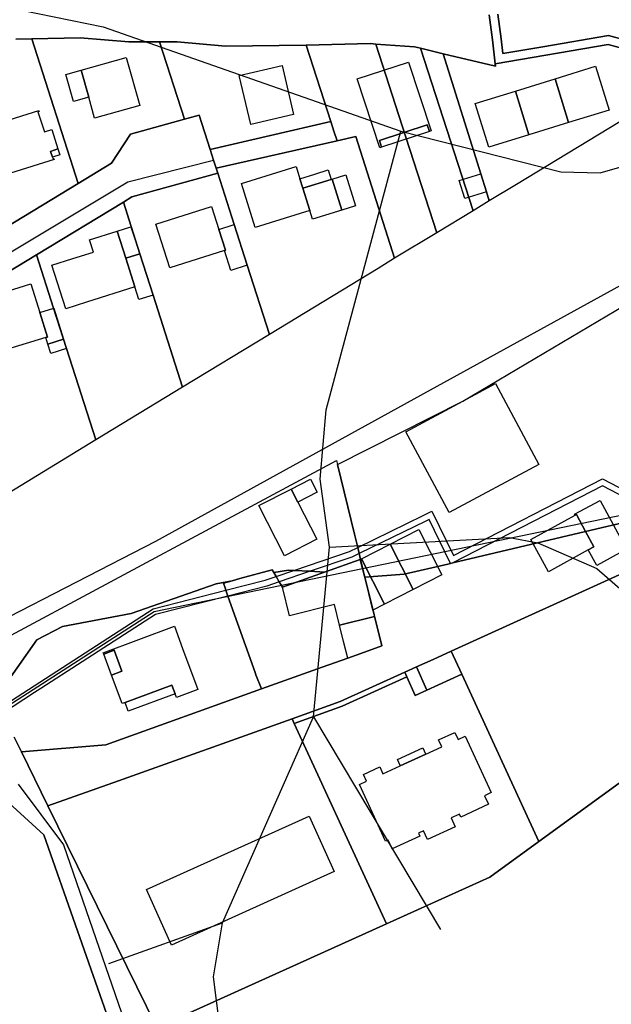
# Model space of a CAD drawing. Extents: x 577960 to 582939, y 6017202 to 6023066.
# Tile 120 of 217: x 579873 to 579989, y 6021137 to 6021331. Entities that reach past the tile are written whole.
import ezdxf

# ---------------------------------------------------------------- set-up
doc = ezdxf.new("R2010")
doc.units = 0
doc.header["$MEASUREMENT"] = 0
doc.linetypes.add('D', pattern=[0])
for name, color, linetype in [('LI__FLUR', 7, 'D'), ('LI__GEB', 7, 'Continuous'), ('LI__GEWAESSE', 7, 'D'), ('LI__STRASSE', 7, 'Continuous')]:
    doc.layers.add(name, color=color, linetype=linetype)

msp = doc.modelspace()

# ---------------------------------------------------------------- linework, layer by layer
at = {"layer": 'LI__FLUR', "color": 8, "linetype": 'D', "true_color": 0x808080}
for p, q in [((579965.049, 6021331.459), (579965.739, 6021326.56)), ((579965.739, 6021326.56), (579965.049, 6021331.459)), ((579967.429, 6021326.77), (579966.749, 6021331.578)), ((579966.749, 6021331.578), (579967.429, 6021326.77)), ((579871.995, 6021326.693), (579875.084, 6021326.763)), ((579875.084, 6021326.763), (579871.995, 6021326.693)), ((579875.084, 6021326.763), (579884.64, 6021326.953)), ((579884.64, 6021326.953), (579875.084, 6021326.763)), ((579875.084, 6021326.763), (579884.2, 6021298.244)), ((579884.2, 6021298.244), (579875.084, 6021326.763)), ((579884.64, 6021326.953), (579894.206, 6021326.153)), ((579894.206, 6021326.153), (579884.64, 6021326.953)), ((579967.748, 6021323.822), (579967.429, 6021326.77)), ((579967.429, 6021326.77), (579967.748, 6021323.822)), ((579988.561, 6021327.389), (579975.615, 6021325.171)), ((579975.615, 6021325.171), (579988.561, 6021327.389)), ((579992.419, 6021326.36), (579988.561, 6021327.389)), ((579988.561, 6021327.389), (579992.419, 6021326.36)), ((579894.206, 6021326.153), (579900.214, 6021326.163)), ((579900.214, 6021326.163), (579894.206, 6021326.153)), ((579900.214, 6021326.163), (579905.122, 6021310.949)), ((579900.214, 6021326.163), (579903.713, 6021326.163)), ((579905.122, 6021310.949), (579900.214, 6021326.163)), ((579903.713, 6021326.163), (579900.214, 6021326.163)), ((579903.713, 6021326.163), (579913.179, 6021325.273)), ((579913.179, 6021325.273), (579903.713, 6021326.163)), ((579913.179, 6021325.273), (579929.083, 6021325.472)), ((579929.083, 6021325.472), (579913.179, 6021325.273)), ((579941.708, 6021325.802), (579929.083, 6021325.472)), ((579929.083, 6021325.472), (579941.708, 6021325.802)), ((579929.083, 6021325.472), (579933.921, 6021310.478)), ((579933.921, 6021310.478), (579929.083, 6021325.472)), ((579942.788, 6021325.722), (579941.708, 6021325.802)), ((579941.708, 6021325.802), (579942.788, 6021325.722)), ((579947.986, 6021309.618), (579942.788, 6021325.722)), ((579942.788, 6021325.722), (579950.385, 6021325.152)), ((579950.385, 6021325.152), (579942.788, 6021325.722)), ((579942.788, 6021325.722), (579947.986, 6021309.618)), ((579950.385, 6021325.152), (579951.555, 6021324.872)), ((579951.555, 6021324.872), (579950.385, 6021325.152)), ((579951.555, 6021324.872), (579956.053, 6021323.802)), ((579961.921, 6021292.904), (579951.555, 6021324.872)), ((579951.555, 6021324.872), (579961.921, 6021292.904)), ((579956.053, 6021323.802), (579951.555, 6021324.872)), ((579965.739, 6021326.56), (579966.259, 6021321.842)), ((579966.259, 6021321.842), (579965.739, 6021326.56)), ((579966.259, 6021321.842), (579988.471, 6021325.65)), ((579988.471, 6021325.65), (579966.259, 6021321.842)), ((579975.615, 6021325.171), (579967.748, 6021323.822)), ((579967.748, 6021323.822), (579975.615, 6021325.171)), ((579988.471, 6021325.65), (579993.079, 6021324.4)), ((579993.079, 6021324.4), (579988.471, 6021325.65)), ((579956.053, 6021323.802), (579963.43, 6021300.181)), ((579963.43, 6021300.181), (579956.053, 6021323.802)), ((579956.053, 6021323.802), (579966.299, 6021321.373)), ((579966.299, 6021321.373), (579956.053, 6021323.802)), ((579966.299, 6021321.373), (579966.259, 6021321.842)), ((579966.259, 6021321.842), (579966.299, 6021321.373)), ((579908.011, 6021311.738), (579905.122, 6021310.949)), ((579905.122, 6021310.949), (579908.011, 6021311.738)), ((579910.18, 6021304.971), (579908.011, 6021311.738)), ((579908.011, 6021311.738), (579910.18, 6021304.971)), ((579992.589, 6021311.526), (579970.457, 6021298.082)), ((579905.122, 6021310.949), (579894.536, 6021308.01)), ((579894.536, 6021308.01), (579905.122, 6021310.949)), ((579933.921, 6021310.478), (579910.18, 6021304.971)), ((579910.18, 6021304.971), (579933.921, 6021310.478)), ((579933.921, 6021310.478), (579934.538, 6021308.566)), ((579934.538, 6021308.566), (579933.921, 6021310.478)), ((579954.773, 6021288.566), (579947.986, 6021309.618)), ((579947.986, 6021309.618), (579954.773, 6021288.566)), ((579894.536, 6021308.01), (579890.787, 6021302.243)), ((579890.787, 6021302.243), (579894.536, 6021308.01)), ((579934.538, 6021308.566), (579935.151, 6021306.669)), ((579935.151, 6021306.669), (579934.538, 6021308.566)), ((579935.151, 6021306.669), (579938.869, 6021307.509)), ((579938.869, 6021307.509), (579935.151, 6021306.669)), ((579938.869, 6021307.509), (579946.426, 6021283.588)), ((579946.426, 6021283.588), (579938.869, 6021307.509)), ((579911.37, 6021301.272), (579935.151, 6021306.669)), ((579935.151, 6021306.669), (579911.37, 6021301.272)), ((579910.854, 6021302.877), (579910.18, 6021304.971)), ((579910.18, 6021304.971), (579910.854, 6021302.877)), ((579890.787, 6021302.243), (579884.2, 6021298.244)), ((579884.2, 6021298.244), (579890.787, 6021302.243)), ((579911.37, 6021301.272), (579910.854, 6021302.877)), ((579910.854, 6021302.877), (579911.37, 6021301.272)), ((579894.816, 6021295.645), (579911.68, 6021300.303)), ((579911.68, 6021300.303), (579894.816, 6021295.645)), ((579911.68, 6021300.303), (579911.37, 6021301.272)), ((579911.37, 6021301.272), (579911.68, 6021300.303)), ((579914.928, 6021290.187), (579911.68, 6021300.303)), ((579911.68, 6021300.303), (579914.928, 6021290.187)), ((579963.43, 6021300.181), (579964.53, 6021296.643)), ((579964.53, 6021296.643), (579963.43, 6021300.181)), ((579884.2, 6021298.244), (579867.086, 6021287.869)), ((579867.086, 6021287.869), (579884.2, 6021298.244)), ((579970.457, 6021298.082), (579965.099, 6021294.833)), ((579964.53, 6021296.643), (579965.099, 6021294.833)), ((579965.099, 6021294.833), (579964.53, 6021296.643)), ((579876.043, 6021284.24), (579893.127, 6021294.616)), ((579893.127, 6021294.616), (579876.043, 6021284.24)), ((579893.127, 6021294.616), (579894.816, 6021295.645)), ((579894.816, 6021295.645), (579893.127, 6021294.616)), ((579894.666, 6021289.788), (579893.127, 6021294.616)), ((579893.127, 6021294.616), (579894.666, 6021289.788)), ((579965.099, 6021294.833), (579961.921, 6021292.904)), ((579961.921, 6021292.904), (579954.773, 6021288.566)), ((579917.487, 6021282.21), (579914.928, 6021290.187)), ((579914.928, 6021290.187), (579917.487, 6021282.21)), ((579896.375, 6021284.44), (579894.666, 6021289.788)), ((579894.666, 6021289.788), (579896.375, 6021284.44)), ((579954.773, 6021288.566), (579946.426, 6021283.588)), ((579858.989, 6021273.895), (579876.043, 6021284.24)), ((579876.043, 6021284.24), (579858.989, 6021273.895)), ((579879.392, 6021273.764), (579876.043, 6021284.24)), ((579876.043, 6021284.24), (579879.392, 6021273.764)), ((579898.974, 6021276.323), (579896.375, 6021284.44)), ((579896.375, 6021284.44), (579898.974, 6021276.323)), ((579921.866, 6021268.585), (579917.487, 6021282.21)), ((579917.487, 6021282.21), (579921.866, 6021268.585)), ((579946.426, 6021283.588), (579943.228, 6021281.549)), ((579943.228, 6021281.549), (579921.866, 6021268.585)), ((579959.871, 6021255.419), (580000.456, 6021279.498)), ((579904.762, 6021258.2), (579898.974, 6021276.323)), ((579898.974, 6021276.323), (579904.762, 6021258.2)), ((579881.921, 6021265.828), (579879.392, 6021273.764)), ((579879.392, 6021273.764), (579881.921, 6021265.828)), ((579921.866, 6021268.585), (579904.762, 6021258.2)), ((579887.678, 6021247.825), (579881.921, 6021265.828)), ((579881.921, 6021265.828), (579887.678, 6021247.825)), ((579904.762, 6021258.2), (579887.678, 6021247.825)), ((579935.221, 6021242.975), (579959.871, 6021255.419)), ((579887.678, 6021247.825), (579870.639, 6021237.4)), ((579863.547, 6021205.412), (579935.021, 6021243.785)), ((579935.021, 6021243.785), (579935.221, 6021242.975)), ((579935.221, 6021242.975), (579938.559, 6021229.301)), ((579938.559, 6021229.301), (579935.221, 6021242.975)), ((580036.222, 6021242.022), (579957.613, 6021206.267)), ((579957.613, 6021206.267), (580036.222, 6021242.022)), ((579984.043, 6021229.812), (580035.152, 6021241.892)), ((580035.152, 6021241.892), (579984.043, 6021229.812)), ((579938.559, 6021229.301), (579939.21, 6021226.645)), ((579939.21, 6021226.645), (579938.559, 6021229.301)), ((579957.901, 6021223.633), (579984.043, 6021229.812)), ((579984.043, 6021229.812), (579957.901, 6021223.633)), ((579939.21, 6021226.645), (579939.502, 6021225.453)), ((579939.502, 6021225.453), (579939.21, 6021226.645)), ((579932.711, 6021221.814), (579939.699, 6021224.293)), ((579939.699, 6021224.293), (579932.711, 6021221.814)), ((579939.502, 6021225.453), (579939.779, 6021224.322)), ((579939.779, 6021224.322), (579939.502, 6021225.453)), ((579939.699, 6021224.293), (579939.779, 6021224.322)), ((579939.779, 6021224.322), (579939.699, 6021224.293)), ((579939.779, 6021224.322), (579940.039, 6021223.263)), ((579940.039, 6021223.263), (579939.779, 6021224.322)), ((579974.833, 6021168.83), (580051.181, 6021224.309)), ((580051.181, 6021224.309), (579974.833, 6021168.83)), ((579916.038, 6021220.525), (579922.405, 6021222.284)), ((579922.405, 6021222.284), (579916.038, 6021220.525)), ((579922.405, 6021222.284), (579922.725, 6021221.734)), ((579922.725, 6021221.734), (579922.405, 6021222.284)), ((579922.725, 6021221.734), (579925.594, 6021222.184)), ((579925.594, 6021222.184), (579922.725, 6021221.734)), ((579925.594, 6021222.184), (579926.624, 6021222.13)), ((579926.624, 6021222.13), (579925.594, 6021222.184)), ((579926.624, 6021222.13), (579929.86, 6021221.962)), ((579929.86, 6021221.962), (579926.624, 6021222.13)), ((579940.039, 6021223.263), (579940.249, 6021222.413)), ((579940.249, 6021222.413), (579940.039, 6021223.263)), ((579940.249, 6021222.413), (579940.628, 6021220.844)), ((579940.628, 6021220.844), (579940.249, 6021222.413)), ((579948.376, 6021221.383), (579956.922, 6021223.402)), ((579956.922, 6021223.402), (579948.376, 6021221.383)), ((579956.922, 6021223.402), (579957.453, 6021223.527)), ((579957.453, 6021223.527), (579956.922, 6021223.402)), ((579957.453, 6021223.527), (579957.901, 6021223.633)), ((579957.901, 6021223.633), (579957.453, 6021223.527)), ((579914.538, 6021220.105), (579916.038, 6021220.525)), ((579916.038, 6021220.525), (579914.538, 6021220.105)), ((579922.725, 6021221.734), (579923.177, 6021220.959)), ((579923.177, 6021220.959), (579922.725, 6021221.734)), ((579923.177, 6021220.959), (579923.794, 6021219.902)), ((579923.794, 6021219.902), (579923.177, 6021220.959)), ((579924.405, 6021218.855), (579932.711, 6021221.814)), ((579932.711, 6021221.814), (579924.405, 6021218.855)), ((579929.86, 6021221.962), (579932.711, 6021221.814)), ((579932.711, 6021221.814), (579929.86, 6021221.962)), ((579940.628, 6021220.844), (579948.376, 6021221.383)), ((579948.376, 6021221.383), (579940.628, 6021220.844)), ((579941.028, 6021219.215), (579940.628, 6021220.844)), ((579940.628, 6021220.844), (579941.028, 6021219.215)), ((579894.626, 6021213.658), (579911.359, 6021219.525)), ((579911.359, 6021219.525), (579894.626, 6021213.658)), ((579911.359, 6021219.525), (579914.538, 6021220.105)), ((579914.538, 6021220.105), (579911.359, 6021219.525)), ((579912.809, 6021219.625), (579914.538, 6021220.105)), ((579914.538, 6021220.105), (579912.809, 6021219.625)), ((579913.119, 6021218.746), (579912.809, 6021219.625)), ((579912.809, 6021219.625), (579913.119, 6021218.746)), ((579913.297, 6021218.242), (579913.119, 6021218.746)), ((579913.119, 6021218.746), (579913.297, 6021218.242)), ((579913.699, 6021217.107), (579913.297, 6021218.242)), ((579913.297, 6021218.242), (579913.699, 6021217.107)), ((579923.794, 6021219.902), (579924.405, 6021218.855)), ((579924.405, 6021218.855), (579923.794, 6021219.902)), ((579943.937, 6021207.299), (579941.028, 6021219.215)), ((579941.028, 6021219.215), (579943.937, 6021207.299)), ((579919.016, 6021202.082), (579913.699, 6021217.107)), ((579913.699, 6021217.107), (579919.016, 6021202.082)), ((579881.141, 6021211.09), (579894.626, 6021213.658)), ((579894.626, 6021213.658), (579881.141, 6021211.09)), ((579876.103, 6021208.501), (579881.141, 6021211.09)), ((579881.141, 6021211.09), (579876.103, 6021208.501)), ((579867.986, 6021196.95), (579876.103, 6021208.501)), ((579876.103, 6021208.501), (579867.986, 6021196.95)), ((579940.518, 6021206.07), (579943.937, 6021207.299)), ((579943.937, 6021207.299), (579940.518, 6021206.07)), ((579932.232, 6021203.101), (579937.25, 6021204.9)), ((579937.25, 6021204.9), (579932.232, 6021203.101)), ((579937.25, 6021204.9), (579940.518, 6021206.07)), ((579940.518, 6021206.07), (579937.25, 6021204.9)), ((579957.613, 6021206.267), (579954.033, 6021204.63)), ((579954.033, 6021204.63), (579957.613, 6021206.267)), ((579957.613, 6021206.267), (579959.674, 6021201.734)), ((579959.674, 6021201.734), (579957.613, 6021206.267)), ((579920.286, 6021198.823), (579932.232, 6021203.101)), ((579932.232, 6021203.101), (579920.286, 6021198.823)), ((579950.754, 6021203.143), (579948.486, 6021202.111)), ((579948.486, 6021202.111), (579950.754, 6021203.143)), ((579954.033, 6021204.63), (579950.754, 6021203.143)), ((579950.754, 6021203.143), (579954.033, 6021204.63)), ((579952.817, 6021198.594), (579950.754, 6021203.143)), ((579950.754, 6021203.143), (579952.817, 6021198.594)), ((579919.186, 6021201.612), (579919.016, 6021202.082)), ((579919.016, 6021202.082), (579919.186, 6021201.612)), ((579920.286, 6021198.823), (579919.186, 6021201.612)), ((579919.186, 6021201.612), (579920.286, 6021198.823)), ((579948.486, 6021202.111), (579935.78, 6021196.324)), ((579935.78, 6021196.324), (579948.486, 6021202.111)), ((579936.16, 6021195.412), (579948.902, 6021201.19)), ((579948.902, 6021201.19), (579936.16, 6021195.412)), ((579948.902, 6021201.19), (579948.486, 6021202.111)), ((579948.486, 6021202.111), (579948.902, 6021201.19)), ((579948.902, 6021201.19), (579950.547, 6021197.555)), ((579950.547, 6021197.555), (579948.902, 6021201.19)), ((579952.817, 6021198.594), (579959.674, 6021201.734)), ((579959.674, 6021201.734), (579952.817, 6021198.594)), ((579959.674, 6021201.734), (579974.833, 6021168.83)), ((579974.833, 6021168.83), (579959.674, 6021201.734)), ((579889.647, 6021187.849), (579920.286, 6021198.823)), ((579920.286, 6021198.823), (579889.647, 6021187.849)), ((579950.547, 6021197.555), (579952.817, 6021198.594)), ((579952.817, 6021198.594), (579950.547, 6021197.555)), ((579935.78, 6021196.324), (579926.334, 6021192.943)), ((579926.334, 6021192.943), (579935.78, 6021196.324)), ((579926.732, 6021192.042), (579936.16, 6021195.412)), ((579936.16, 6021195.412), (579926.732, 6021192.042)), ((579926.334, 6021192.943), (579892.146, 6021180.752)), ((579892.146, 6021180.752), (579926.334, 6021192.943)), ((579926.334, 6021192.943), (579926.732, 6021192.042)), ((579926.732, 6021192.042), (579926.334, 6021192.943)), ((579944.867, 6021152.611), (579926.732, 6021192.042)), ((579926.732, 6021192.042), (579944.867, 6021152.611)), ((579873.054, 6021186.42), (579871.634, 6021189.309)), ((579871.634, 6021189.309), (579873.054, 6021186.42)), ((579873.054, 6021186.42), (579889.647, 6021187.849)), ((579889.647, 6021187.849), (579873.054, 6021186.42)), ((579878.272, 6021175.794), (579873.054, 6021186.42)), ((579873.054, 6021186.42), (579878.272, 6021175.794)), ((579865.696, 6021180.872), (579877.492, 6021170.136)), ((579877.492, 6021170.136), (579865.696, 6021180.872)), ((579892.146, 6021180.752), (579878.272, 6021175.794)), ((579878.272, 6021175.794), (579892.146, 6021180.752)), ((579878.272, 6021175.794), (579899.724, 6021132.218)), ((579899.724, 6021132.218), (579878.272, 6021175.794)), ((579877.492, 6021170.136), (579892.036, 6021128.682)), ((579892.036, 6021128.682), (579877.492, 6021170.136)), ((579965.211, 6021161.774), (579974.833, 6021168.83)), ((579974.833, 6021168.83), (579965.211, 6021161.774)), ((579944.867, 6021152.611), (579965.211, 6021161.774)), ((579965.211, 6021161.774), (579944.867, 6021152.611)), ((579899.724, 6021132.218), (579944.867, 6021152.611)), ((579944.867, 6021152.611), (579899.724, 6021132.218))]:
    msp.add_line(p, q, dxfattribs=at)
at = {"layer": 'LI__GEB', "color": 5, "linetype": 'D', "true_color": 0x0000ff}
for p, q in [((579884.82, 6021320.585), (579893.696, 6021323.064)), ((579893.696, 6021323.064), (579896.335, 6021313.618)), ((579915.918, 6021319.535), (579924.335, 6021321.514)), ((579924.335, 6021321.514), (579926.594, 6021311.858)), ((579939.139, 6021318.864), (579949.235, 6021322.163)), ((579949.235, 6021322.163), (579953.664, 6021308.608)), ((579978.045, 6021318.873), (579986.002, 6021321.332)), ((579986.002, 6021321.332), (579988.681, 6021312.725)), ((579881.821, 6021319.746), (579884.82, 6021320.585)), ((579883.3, 6021314.428), (579881.821, 6021319.746)), ((579886.309, 6021315.258), (579884.82, 6021320.585)), ((579884.82, 6021320.585), (579886.309, 6021315.258)), ((579918.177, 6021309.889), (579915.918, 6021319.535)), ((579943.568, 6021305.31), (579939.139, 6021318.864)), ((579970.228, 6021316.454), (579978.045, 6021318.873)), ((579978.045, 6021318.873), (579980.694, 6021310.267)), ((579980.694, 6021310.267), (579978.045, 6021318.873)), ((579886.309, 6021315.258), (579883.3, 6021314.428)), ((579887.459, 6021311.139), (579886.309, 6021315.258)), ((579962.32, 6021314.006), (579970.228, 6021316.454)), ((579970.228, 6021316.454), (579972.876, 6021307.848)), ((579972.876, 6021307.848), (579970.228, 6021316.454)), ((579896.335, 6021313.618), (579887.459, 6021311.139)), ((579964.979, 6021305.419), (579962.32, 6021314.006)), ((579867.636, 6021309.83), (579876.473, 6021312.629)), ((579876.533, 6021312.439), (579876.323, 6021312.369)), ((579876.323, 6021312.369), (579877.583, 6021308.411)), ((579876.473, 6021312.629), (579876.533, 6021312.439)), ((579926.594, 6021311.858), (579918.177, 6021309.889)), ((579988.681, 6021312.725), (579980.694, 6021310.267)), ((579952.894, 6021309.808), (579943.488, 6021306.739)), ((579953.324, 6021308.498), (579952.894, 6021309.808)), ((579980.694, 6021310.267), (579972.876, 6021307.848)), ((579877.583, 6021308.411), (579879.032, 6021308.87)), ((579879.032, 6021308.87), (579880.241, 6021305.062)), ((579953.664, 6021308.608), (579953.324, 6021308.498)), ((579972.876, 6021307.848), (579964.979, 6021305.419)), ((579943.488, 6021306.739), (579943.917, 6021305.42)), ((579943.917, 6021305.42), (579943.568, 6021305.31)), ((579880.241, 6021305.062), (579878.802, 6021304.602)), ((579878.802, 6021304.602), (579879.172, 6021303.433)), ((579879.512, 6021303.023), (579870.895, 6021300.284)), ((579879.172, 6021303.433), (579879.252, 6021303.163)), ((579879.252, 6021303.163), (579879.452, 6021303.223)), ((579879.452, 6021303.223), (579879.512, 6021303.023)), ((579916.338, 6021298.263), (579927.094, 6021301.632)), ((579927.094, 6021301.632), (579927.853, 6021299.203)), ((579934.161, 6021299.113), (579936.88, 6021299.962)), ((579936.88, 6021299.962), (579938.779, 6021293.874)), ((579959.182, 6021298.862), (579963.43, 6021300.181)), ((579963.43, 6021300.181), (579964.53, 6021296.643)), ((579919.047, 6021289.617), (579916.338, 6021298.263)), ((579927.853, 6021299.203), (579928.443, 6021297.323)), ((579928.443, 6021297.323), (579933.971, 6021299.053)), ((579933.971, 6021299.053), (579934.161, 6021299.113)), ((579934.161, 6021299.113), (579936.06, 6021293.025)), ((579936.06, 6021293.025), (579934.161, 6021299.113)), ((579960.291, 6021295.323), (579959.182, 6021298.862)), ((579928.443, 6021297.323), (579929.803, 6021292.985)), ((579929.803, 6021292.985), (579928.443, 6021297.323)), ((579964.53, 6021296.643), (579960.291, 6021295.323)), ((579938.779, 6021293.874), (579936.06, 6021293.025)), ((579899.514, 6021290.257), (579910.46, 6021293.765)), ((579910.46, 6021293.765), (579911.919, 6021289.227)), ((579929.803, 6021292.985), (579919.047, 6021289.617)), ((579930.353, 6021291.236), (579929.803, 6021292.985)), ((579936.06, 6021293.025), (579930.353, 6021291.236)), ((579902.263, 6021281.671), (579899.514, 6021290.257)), ((579911.919, 6021289.227), (579914.928, 6021290.187)), ((579914.928, 6021290.187), (579917.487, 6021282.21)), ((579886.459, 6021287.219), (579891.897, 6021288.918)), ((579891.897, 6021288.918), (579893.596, 6021283.56)), ((579911.919, 6021289.227), (579913.209, 6021285.179)), ((579913.209, 6021285.179), (579911.919, 6021289.227)), ((579887.219, 6021284.79), (579886.459, 6021287.219)), ((579883.2, 6021283.52), (579887.219, 6021284.79)), ((579893.596, 6021283.56), (579896.375, 6021284.44)), ((579896.375, 6021284.44), (579898.974, 6021276.323)), ((579913.009, 6021285.109), (579902.263, 6021281.671)), ((579913.209, 6021285.179), (579913.009, 6021285.109)), ((579913.009, 6021285.109), (579913.209, 6021285.179)), ((579914.269, 6021281.18), (579913.009, 6021285.109)), ((579879.082, 6021282.231), (579883.2, 6021283.52)), ((579881.791, 6021273.644), (579879.082, 6021282.231)), ((579893.596, 6021283.56), (579895.396, 6021277.952)), ((579895.396, 6021277.952), (579893.596, 6021283.56)), ((579917.487, 6021282.21), (579914.269, 6021281.18)), ((579870.325, 6021277.113), (579874.943, 6021278.523)), ((579874.943, 6021278.523), (579876.673, 6021272.905)), ((579895.396, 6021277.952), (579885.899, 6021274.944)), ((579896.195, 6021275.443), (579895.396, 6021277.952)), ((579885.899, 6021274.944), (579881.791, 6021273.644)), ((579898.974, 6021276.323), (579896.195, 6021275.443)), ((579876.673, 6021272.905), (579879.412, 6021273.764)), ((579878.172, 6021268.057), (579876.673, 6021272.905)), ((579876.673, 6021272.905), (579878.172, 6021268.057)), ((579879.412, 6021273.764), (579881.351, 6021267.617)), ((579877.842, 6021267.957), (579868.566, 6021265.128)), ((579877.842, 6021267.957), (579878.172, 6021268.057)), ((579878.172, 6021268.057), (579877.842, 6021267.957)), ((579878.252, 6021266.637), (579877.842, 6021267.957)), ((579881.351, 6021267.617), (579878.252, 6021266.637)), ((579878.252, 6021266.637), (579881.351, 6021267.617)), ((579881.351, 6021267.617), (579881.921, 6021265.828)), ((579878.822, 6021264.848), (579878.252, 6021266.637)), ((579881.921, 6021265.828), (579878.822, 6021264.848)), ((579959.871, 6021255.419), (579966.339, 6021258.888)), ((579966.339, 6021258.888), (579974.846, 6021243.014)), ((579948.675, 6021249.422), (579959.871, 6021255.419)), ((579957.182, 6021233.548), (579948.675, 6021249.422)), ((579974.846, 6021243.014), (579957.182, 6021233.548)), ((579926.114, 6021238.127), (579929.913, 6021240.066)), ((579929.913, 6021240.066), (579931.222, 6021237.507)), ((579919.766, 6021234.889), (579926.114, 6021238.127)), ((579926.114, 6021238.127), (579927.413, 6021235.568)), ((579927.413, 6021235.568), (579926.114, 6021238.127)), ((579931.222, 6021237.507), (579927.413, 6021235.568)), ((579981.878, 6021233.183), (579986.887, 6021235.9)), ((579986.887, 6021235.9), (579992.093, 6021226.349)), ((579924.804, 6021225.033), (579919.766, 6021234.889)), ((579927.413, 6021235.568), (579931.142, 6021228.271)), ((579973.258, 6021228.227), (579981.973, 6021233.007)), ((579981.973, 6021233.007), (579981.878, 6021233.183)), ((579981.973, 6021233.007), (579982.235, 6021233.151)), ((579982.235, 6021233.151), (579981.973, 6021233.007)), ((579982.235, 6021233.151), (579984.043, 6021229.812)), ((579984.043, 6021229.812), (579982.235, 6021233.151)), ((579945.597, 6021227.281), (579951.254, 6021230.16)), ((579951.254, 6021230.16), (579955.773, 6021221.263)), ((579931.142, 6021228.271), (579924.804, 6021225.033)), ((579976.71, 6021221.855), (579973.258, 6021228.227)), ((579984.043, 6021229.812), (579985.691, 6021226.767)), ((579985.691, 6021226.767), (579984.043, 6021229.812)), ((579939.939, 6021224.412), (579945.597, 6021227.281)), ((579945.597, 6021227.281), (579950.125, 6021218.385)), ((579950.125, 6021218.385), (579945.597, 6021227.281)), ((579984.567, 6021226.16), (579976.71, 6021221.855)), ((579985.691, 6021226.767), (579984.567, 6021226.16)), ((579984.567, 6021226.16), (579985.691, 6021226.767)), ((579986.223, 6021223.134), (579984.567, 6021226.16)), ((579992.093, 6021226.349), (579986.223, 6021223.134)), ((579932.711, 6021221.814), (579939.699, 6021224.293)), ((579939.699, 6021224.293), (579939.779, 6021224.322)), ((579939.699, 6021224.293), (579941.028, 6021219.215)), ((579941.028, 6021219.215), (579939.699, 6021224.293)), ((579939.779, 6021224.322), (579939.939, 6021224.412)), ((579944.457, 6021215.506), (579939.939, 6021224.412)), ((579939.939, 6021224.412), (579944.457, 6021215.506)), ((579924.405, 6021218.855), (579932.711, 6021221.814)), ((579955.773, 6021221.263), (579950.125, 6021218.385)), ((579925.784, 6021213.227), (579924.405, 6021218.855)), ((579941.028, 6021219.215), (579942.188, 6021214.346)), ((579942.188, 6021214.346), (579941.028, 6021219.215)), ((579950.125, 6021218.385), (579944.457, 6021215.506)), ((579934.641, 6021215.406), (579925.784, 6021213.227)), ((579935.64, 6021211.388), (579934.641, 6021215.406)), ((579944.457, 6021215.506), (579942.188, 6021214.346)), ((579942.188, 6021214.346), (579942.488, 6021213.097)), ((579935.64, 6021211.388), (579942.488, 6021213.097)), ((579942.488, 6021213.097), (579935.64, 6021211.388)), ((579942.488, 6021213.097), (579943.937, 6021207.299)), ((579889.148, 6021205.951), (579903.162, 6021211.149)), ((579903.162, 6021211.149), (579904.772, 6021206.791)), ((579936.44, 6021208.169), (579935.64, 6021211.388)), ((579904.772, 6021206.791), (579907.761, 6021198.714)), ((579937.25, 6021204.9), (579936.44, 6021208.169)), ((579943.937, 6021207.299), (579940.518, 6021206.07)), ((579889.258, 6021205.662), (579889.148, 6021205.951)), ((579891.297, 6021206.421), (579889.258, 6021205.662)), ((579892.826, 6021202.303), (579891.297, 6021206.421)), ((579940.518, 6021206.07), (579937.25, 6021204.9)), ((579890.787, 6021201.543), (579892.826, 6021202.303)), ((579892.866, 6021195.925), (579890.787, 6021201.543)), ((579902.653, 6021199.574), (579893.446, 6021196.135)), ((579903.292, 6021197.854), (579902.653, 6021199.574)), ((579903.562, 6021197.125), (579903.292, 6021197.854)), ((579907.761, 6021198.714), (579903.562, 6021197.125)), ((579893.446, 6021196.135), (579892.866, 6021195.925)), ((579955.125, 6021188.78), (579958.323, 6021190.248)), ((579958.323, 6021190.248), (579958.945, 6021188.895)), ((579958.945, 6021188.895), (579960.362, 6021189.545)), ((579960.362, 6021189.545), (579965.498, 6021178.429)), ((579952.585, 6021185.976), (579955.747, 6021187.427)), ((579955.747, 6021187.427), (579955.125, 6021188.78)), ((579947.579, 6021183.678), (579952.585, 6021185.976)), ((579940.343, 6021181.996), (579943.55, 6021183.468)), ((579943.55, 6021183.468), (579944.172, 6021182.114)), ((579944.172, 6021182.114), (579947.579, 6021183.678)), ((579940.965, 6021180.642), (579940.343, 6021181.996)), ((579939.543, 6021179.99), (579940.965, 6021180.642)), ((579944.713, 6021168.835), (579939.543, 6021179.99)), ((579965.498, 6021178.429), (579964.164, 6021177.813)), ((579964.164, 6021177.813), (579964.947, 6021176.116)), ((579964.947, 6021176.116), (579959.493, 6021173.599)), ((579897.664, 6021159.34), (579929.662, 6021173.803)), ((579929.662, 6021173.803), (579934.591, 6021162.887)), ((579959.124, 6021174.133), (579957.601, 6021173.426)), ((579959.224, 6021174.18), (579959.124, 6021174.133)), ((579959.493, 6021173.599), (579959.224, 6021174.18)), ((579957.601, 6021173.426), (579958.405, 6021171.694)), ((579951.42, 6021169.862), (579945.973, 6021167.346)), ((579952.161, 6021170.9), (579951.155, 6021170.433)), ((579951.155, 6021170.433), (579951.42, 6021169.862)), ((579952.961, 6021169.177), (579952.161, 6021170.9)), ((579958.405, 6021171.694), (579952.961, 6021169.177)), ((579945.185, 6021169.053), (579944.713, 6021168.835)), ((579945.973, 6021167.346), (579945.185, 6021169.053)), ((579934.591, 6021162.887), (579902.602, 6021148.424)), ((579902.602, 6021148.424), (579897.664, 6021159.34))]:
    msp.add_line(p, q, dxfattribs=at)
at = {"layer": 'LI__GEB', "color": 5, "linetype": 'D', "true_color": 0x0100ff}
for p, q in [((579943.488, 6021306.739), (579952.894, 6021309.808)), ((579952.894, 6021309.808), (579953.324, 6021308.498)), ((579953.324, 6021308.498), (579943.917, 6021305.42)), ((579943.917, 6021305.42), (579943.488, 6021306.739)), ((579878.802, 6021304.602), (579880.241, 6021305.062)), ((579879.172, 6021303.433), (579878.802, 6021304.602)), ((579880.621, 6021303.892), (579879.172, 6021303.433)), ((579880.241, 6021305.062), (579880.621, 6021303.892)), ((579927.853, 6021299.203), (579930.752, 6021300.112)), ((579930.752, 6021300.112), (579933.381, 6021300.932)), ((579933.381, 6021300.932), (579933.971, 6021299.053)), ((579928.443, 6021297.323), (579927.853, 6021299.203)), ((579933.971, 6021299.053), (579928.443, 6021297.323)), ((579891.897, 6021288.918), (579894.596, 6021289.778)), ((579893.596, 6021283.56), (579891.897, 6021288.918)), ((579894.596, 6021289.778), (579896.375, 6021284.44)), ((579896.375, 6021284.44), (579893.596, 6021283.56)), ((579958.045, 6021225.057), (579987.357, 6021240.159)), ((579987.357, 6021240.159), (579996.859, 6021235.149)), ((579987.35, 6021238.806), (579957.901, 6021223.633)), ((579996.682, 6021233.886), (579987.35, 6021238.806)), ((579952.081, 6021232.929), (579953.817, 6021233.777)), ((579953.817, 6021233.777), (579958.045, 6021225.057)), ((579939.21, 6021226.645), (579952.081, 6021232.929)), ((579952.625, 6021231.86), (579939.502, 6021225.453)), ((579953.262, 6021232.171), (579952.625, 6021231.86)), ((579957.453, 6021223.527), (579953.262, 6021232.171)), ((579937.594, 6021225.857), (579939.21, 6021226.645)), ((579926.624, 6021222.13), (579937.594, 6021225.857)), ((579938.052, 6021224.745), (579929.86, 6021221.962)), ((579939.502, 6021225.453), (579938.052, 6021224.745)), ((579923.177, 6021220.959), (579926.624, 6021222.13)), ((579957.901, 6021223.633), (579957.453, 6021223.527)), ((579913.297, 6021218.242), (579920.983, 6021220.214)), ((579920.983, 6021220.214), (579923.177, 6021220.959)), ((579929.86, 6021221.962), (579923.794, 6021219.902)), ((579898.964, 6021214.565), (579913.297, 6021218.242)), ((579921.326, 6021219.063), (579913.699, 6021217.107)), ((579923.794, 6021219.902), (579921.326, 6021219.063)), ((579913.699, 6021217.107), (579899.45, 6021213.451)), ((579868.817, 6021195.115), (579898.964, 6021214.565)), ((579899.45, 6021213.451), (579876.856, 6021198.874)), ((579889.258, 6021205.662), (579891.297, 6021206.421)), ((579890.787, 6021201.543), (579889.258, 6021205.662)), ((579891.297, 6021206.421), (579892.826, 6021202.303)), ((579892.826, 6021202.303), (579890.787, 6021201.543)), ((579876.856, 6021198.874), (579875.64, 6021198.089)), ((579893.446, 6021196.135), (579902.653, 6021199.574)), ((579902.653, 6021199.574), (579903.292, 6021197.854)), ((579875.64, 6021198.089), (579869.32, 6021194.012)), ((579903.292, 6021197.854), (579894.076, 6021194.456)), ((579894.076, 6021194.456), (579893.446, 6021196.135)), ((579947.012, 6021184.914), (579952.018, 6021187.211)), ((579952.585, 6021185.976), (579947.579, 6021183.678)), ((579952.018, 6021187.211), (579952.543, 6021186.066)), ((579952.543, 6021186.066), (579952.585, 6021185.976)), ((579947.537, 6021183.769), (579947.012, 6021184.914)), ((579947.579, 6021183.678), (579947.537, 6021183.769))]:
    msp.add_line(p, q, dxfattribs=at)
at = {"layer": 'LI__GEWAESSE', "color": 161, "linetype": 'D', "true_color": 0x56aaff}
for p, q in [((580040.649, 6021243.158), (579899.207, 6021214.008)), ((579899.207, 6021214.008), (579861.56, 6021189.719))]:
    msp.add_line(p, q, dxfattribs=at)
at = {"layer": 'LI__STRASSE', "color": 251, "linetype": 'D', "true_color": 0x646464}
for p, q in [((579873.101, 6021332.4), (579889.121, 6021329.085)), ((579889.121, 6021329.085), (579947.699, 6021308.592)), ((579932.997, 6021253.706), (579947.699, 6021308.592)), ((579947.699, 6021308.592), (579979.193, 6021300.583)), ((579986.93, 6021300.356), (579998.178, 6021303.692)), ((579979.193, 6021300.583), (579986.93, 6021300.356)), ((579931.804, 6021240.12), (579932.997, 6021253.706)), ((579933.649, 6021226.737), (579931.804, 6021240.12)), ((579933.649, 6021226.737), (579969.09, 6021228.623)), ((579969.09, 6021228.623), (579974.642, 6021227.537)), ((579930.551, 6021193.328), (579933.649, 6021226.737)), ((579974.642, 6021227.537), (579986.247, 6021222.531)), ((579986.247, 6021222.531), (579991.331, 6021218.147)), ((579912.647, 6021152.805), (579930.551, 6021193.328)), ((579930.551, 6021193.328), (579955.505, 6021151.476)), ((579890.236, 6021144.781), (579912.647, 6021152.805)), ((579910.82, 6021142.168), (579912.647, 6021152.805)), ((579913.44, 6021121.531), (579910.82, 6021142.168))]:
    msp.add_line(p, q, dxfattribs=at)
at = {"layer": 'LI__STRASSE', "color": 251, "linetype": 'D', "true_color": 0x656464}
for p, q in [((579894.021, 6021298.571), (579910.854, 6021302.877)), ((579841.502, 6021267.218), (579894.021, 6021298.571)), ((580013.681, 6021290.723), (579953.464, 6021257.589)), ((579953.464, 6021257.589), (579899.424, 6021227.852)), ((579899.424, 6021227.852), (579856.82, 6021205.922)), ((579872.404, 6021180.072), (579881.37, 6021168.137)), ((579881.37, 6021168.137), (579893.426, 6021133.191))]:
    msp.add_line(p, q, dxfattribs=at)

doc.saveas('drawing.dxf')
